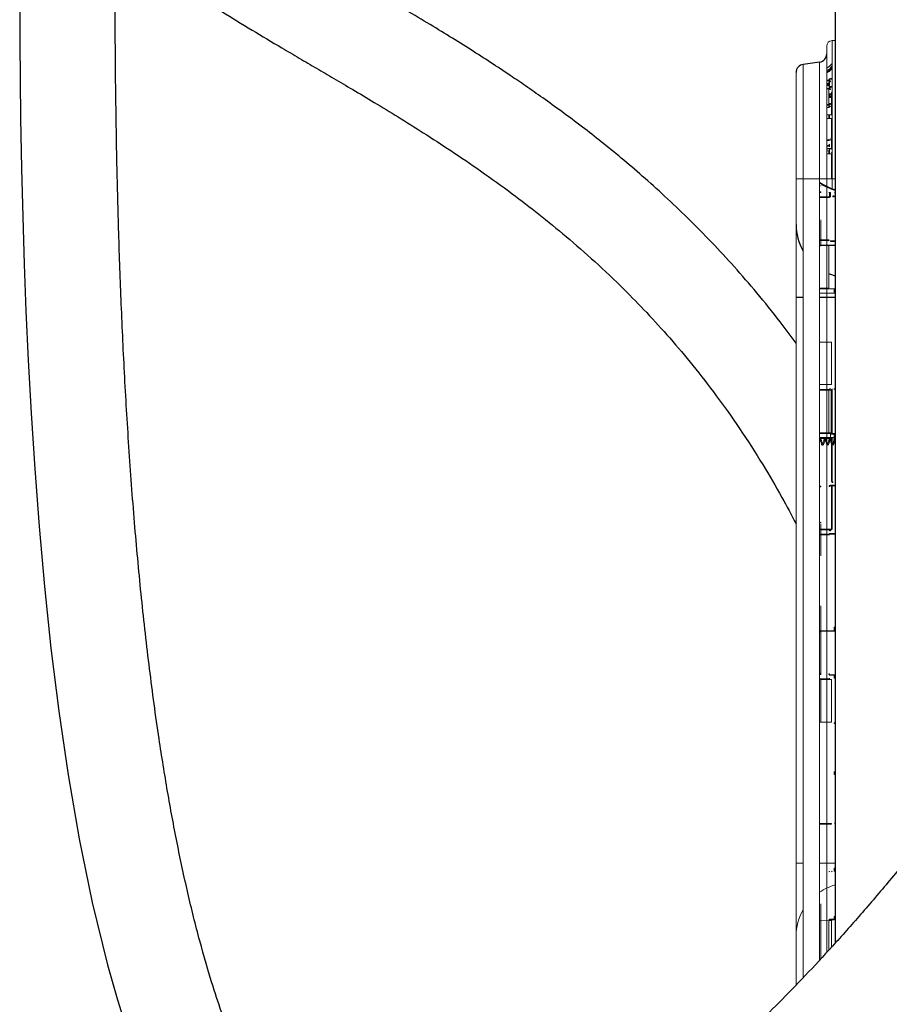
# Paper-space layout '_Front' of a CAD drawing. Header units: millimetres. Extents: x -1506 to 1507, y 5 to 2555.
# Tile 2 of 55: x -1438 to -1124, y 347 to 702. Entities that reach past the tile are written whole.
import ezdxf

# ---------------------------------------------------------------- set-up
doc = ezdxf.new("R2010")
doc.units = ezdxf.units.MM

psp = doc.layouts.new('_Front')

# ---------------------------------------------------------------- linework, layer by layer
at = {"color": 7, "linetype": 'Continuous', "lineweight": 25}
for p, q in [((-1143.07, 1512.12), (-1143.07, 368.99)), ((-1148.71, 687.2), (-1154.65, 686.36)), ((-1145.38, 680.74), (-1145.38, 680.67)), ((-1146.13, 677.68), (-1145.43, 677.69)), ((-1145.43, 674.82), (-1144.48, 674.81)), ((-1146.13, 671.74), (-1145.43, 671.73)), ((-1144.83, 638.8), (-1145.13, 638.79)), ((-1145.43, 620.88), (-1148.71, 620.85)), ((-1154.65, 602.11), (-1157.23, 602.11)), ((-1143.07, 602.11), (-1148.71, 602.11)), ((-1144.23, 568.65), (-1144.48, 568.65)), ((-1144.48, 553.25), (-1144.48, 568.65)), ((-1143.38, 551.49), (-1148.71, 551.44)), ((-1148.71, 481.54), (-1148.29, 481.54)), ((-1148.29, 466.22), (-1148.71, 466.22))]:
    psp.add_line(p, q, dxfattribs=at)
at = {"color": 144, "linetype": 'Continuous', "lineweight": 18}
for p, q in [((-1143.13, 695), (-1144.23, 694.94)), ((-1144.23, 694.94), (-1144.23, 641.44)), ((-1143.13, 368.92), (-1143.13, 695)), ((-1146.13, 365.65), (-1146.13, 692.94)), ((-1154.65, 686.36), (-1154.65, 356.5)), ((-1148.71, 362.86), (-1148.71, 687.2)), ((-1157.23, 353.84), (-1157.23, 683.39)), ((-1145.43, 680.67), (-1146.13, 680.68)), ((-1146.13, 680.43), (-1145.43, 680.42)), ((-1146.13, 679.4), (-1145.43, 679.39)), ((-1145.38, 680.74), (-1145.13, 680.74)), ((-1145.38, 680.67), (-1145.13, 680.67)), ((-1145.38, 679.84), (-1145.38, 679.77)), ((-1145.38, 679.39), (-1145.38, 679.47)), ((-1145.13, 680.67), (-1145.13, 680.74)), ((-1145.13, 680.12), (-1145.13, 679.56)), ((-1145.13, 679.53), (-1145.13, 679.45)), ((-1144.23, 681.29), (-1144.83, 681.29)), ((-1144.23, 681.04), (-1144.83, 681.04)), ((-1145.43, 678.98), (-1146.13, 678.97)), ((-1145.43, 678.73), (-1146.13, 678.72)), ((-1145.43, 677.7), (-1146.13, 677.69)), ((-1145.43, 677.69), (-1145.43, 670.73)), ((-1145.43, 675.77), (-1144.48, 675.76)), ((-1145.38, 678.73), (-1145.13, 678.73)), ((-1145.38, 678.66), (-1145.38, 678.73)), ((-1145.38, 678.66), (-1145.13, 678.66)), ((-1145.18, 677.83), (-1145.15, 677.88)), ((-1145.13, 678.73), (-1145.13, 678.66)), ((-1145.13, 678.53), (-1145.13, 678.48)), ((-1145.13, 677.52), (-1145.13, 677.54)), ((-1144.83, 678.36), (-1144.23, 678.36)), ((-1144.23, 678.11), (-1144.83, 678.11)), ((-1144.83, 677.48), (-1144.83, 677.23)), ((-1144.48, 675.76), (-1144.48, 675.95)), ((-1144.48, 675.95), (-1144.23, 675.95)), ((-1144.48, 675.76), (-1144.23, 675.76)), ((-1145.43, 675.52), (-1144.48, 675.51)), ((-1144.84, 675.51), (-1145.43, 675.19)), ((-1145.43, 675.01), (-1144.48, 675)), ((-1144.48, 674.63), (-1145.43, 674.64)), ((-1145.13, 675.52), (-1145.13, 675.07)), ((-1145.13, 674.9), (-1145.13, 674.73)), ((-1144.48, 668.16), (-1144.48, 674.33)), ((-1144.48, 672.27), (-1144.23, 672.27)), ((-1145.43, 671.81), (-1146.13, 671.82)), ((-1145.43, 671.81), (-1145.43, 671.73)), ((-1145.38, 671.87), (-1145.38, 671.81)), ((-1145.13, 671.64), (-1145.13, 671.7)), ((-1144.83, 671.16), (-1144.83, 671.24)), ((-1144.23, 671.92), (-1144.48, 671.92)), ((-1144.23, 670.01), (-1144.48, 670.01)), ((-1144.23, 669.93), (-1144.48, 669.93)), ((-1146.13, 668.18), (-1144.48, 668.16)), ((-1146.13, 666.81), (-1144.48, 666.81)), ((-1145.43, 666.91), (-1145.43, 668.21)), ((-1145.13, 668.26), (-1145.13, 666.92)), ((-1144.48, 666.81), (-1144.48, 659.62)), ((-1144.48, 659.24), (-1144.48, 655.94)), ((-1146.13, 656.77), (-1145.43, 656.77)), ((-1146.13, 655.95), (-1144.48, 655.94)), ((-1144.48, 655.79), (-1146.13, 655.81)), ((-1146.13, 655.79), (-1144.48, 655.77)), ((-1145.43, 654.04), (-1145.43, 655.15)), ((-1145.13, 655.78), (-1145.13, 655.53)), ((-1145.13, 655.26), (-1145.13, 654.06)), ((-1146.13, 654.03), (-1144.48, 654.04)), ((-1144.48, 654.04), (-1144.48, 645)), ((-1143.13, 645), (-1157.23, 645)), ((-1148.29, 640.36), (-1148.71, 640.36)), ((-1148.71, 640.11), (-1148.26, 640.11)), ((-1148.71, 638.52), (-1144.83, 638.55)), ((-1145.43, 638.29), (-1148.71, 638.27)), ((-1145.13, 638.3), (-1145.43, 638.29)), ((-1144.83, 640.08), (-1145.38, 640.08)), ((-1145.13, 639.83), (-1144.83, 639.83)), ((-1145.13, 639.83), (-1145.13, 638.79)), ((-1144.83, 638.8), (-1144.83, 639.83)), ((-1143.43, 638.81), (-1143.93, 638.81)), ((-1143.93, 638.56), (-1143.43, 638.56)), ((-1148.23, 629.69), (-1148.23, 622.94)), ((-1148.32, 622.94), (-1148.32, 629.44)), ((-1148.71, 622.95), (-1145.43, 622.92)), ((-1145.38, 622.67), (-1148.71, 622.7)), ((-1148.32, 621.1), (-1148.32, 622.69)), ((-1148.23, 622.69), (-1148.23, 621.11)), ((-1145.13, 622.91), (-1145.43, 622.92)), ((-1144.83, 622.66), (-1143.38, 622.65)), ((-1143.43, 622.4), (-1144.83, 622.41)), ((-1143.13, 622.4), (-1143.43, 622.4)), ((-1143.38, 621.15), (-1148.71, 621.1)), ((-1148.71, 620.85), (-1148.29, 620.85)), ((-1148.29, 620.85), (-1143.13, 620.9)), ((-1145.13, 620.88), (-1145.43, 620.88)), ((-1145.43, 605.51), (-1145.43, 620.88)), ((-1148.71, 605.53), (-1145.43, 605.51)), ((-1148.71, 605.28), (-1143.38, 605.24)), ((-1143.43, 604.99), (-1143.13, 604.99)), ((-1143.43, 604.99), (-1143.43, 603.98)), ((-1143.38, 603.73), (-1148.71, 603.69)), ((-1143.13, 603.98), (-1143.43, 603.98)), ((-1144.48, 586.06), (-1148.71, 586.02)), ((-1144.48, 570.67), (-1144.48, 586.06)), ((-1148.71, 570.71), (-1144.48, 570.67)), ((-1144.83, 569.14), (-1145.13, 569.14)), ((-1144.23, 569.15), (-1144.23, 553)), ((-1143.13, 569.15), (-1143.43, 569.15)), ((-1148.71, 568.86), (-1144.83, 568.89)), ((-1144.48, 568.65), (-1148.71, 568.61)), ((-1145.43, 568.64), (-1145.43, 553.26)), ((-1145.13, 568.64), (-1145.43, 568.64)), ((-1144.48, 553.25), (-1148.71, 553.29)), ((-1148.29, 553.29), (-1148.71, 553.29)), ((-1148.71, 553.04), (-1143.38, 552.99)), ((-1148.71, 551.19), (-1145.43, 551.22)), ((-1144.83, 551.48), (-1144.83, 552.76)), ((-1144.83, 552.76), (-1143.43, 552.75)), ((-1144.23, 553.25), (-1144.48, 553.25)), ((-1144.48, 535.84), (-1144.48, 551.23)), ((-1144.23, 551.23), (-1144.48, 551.23)), ((-1144.23, 552.75), (-1143.93, 552.75)), ((-1144.23, 551.23), (-1144.23, 535.84)), ((-1143.43, 552.75), (-1143.43, 551.49)), ((-1143.43, 552.75), (-1143.13, 552.74)), ((-1148.26, 534.03), (-1148.71, 534.03)), ((-1148.71, 533.78), (-1148.29, 533.78)), ((-1143.43, 534.33), (-1144.83, 534.31)), ((-1144.83, 534.06), (-1143.43, 534.08)), ((-1144.23, 535.84), (-1144.48, 535.84)), ((-1143.93, 535.59), (-1144.48, 535.59)), ((-1144.48, 518.43), (-1144.48, 534.07)), ((-1144.23, 535.34), (-1143.93, 535.34)), ((-1144.23, 534.07), (-1144.23, 518.43)), ((-1148.71, 520.78), (-1148.2, 521.05)), ((-1148.32, 520.87), (-1148.71, 520.66)), ((-1148.32, 520.35), (-1148.32, 518.46)), ((-1148.23, 518.46), (-1148.23, 520.43)), ((-1148.71, 518.46), (-1144.48, 518.43)), ((-1144.48, 518.18), (-1148.71, 518.21)), ((-1143.38, 516.66), (-1148.71, 516.62)), ((-1148.71, 516.37), (-1145.43, 516.39)), ((-1148.32, 518.21), (-1148.32, 516.62)), ((-1148.32, 516.37), (-1148.32, 508.86)), ((-1148.23, 516.62), (-1148.23, 518.21)), ((-1148.23, 509.02), (-1148.23, 516.37)), ((-1145.43, 516.39), (-1145.13, 516.4)), ((-1144.83, 517.93), (-1145.13, 517.93)), ((-1145.13, 516.89), (-1144.83, 516.9)), ((-1144.83, 516.9), (-1143.43, 516.91)), ((-1144.23, 518.43), (-1144.48, 518.43)), ((-1143.43, 516.91), (-1143.13, 516.91)), ((-1148.32, 508.86), (-1148.23, 509.02)), ((-1148.32, 490.61), (-1148.23, 490.77)), ((-1148.23, 490.77), (-1148.23, 481.79)), ((-1148.32, 481.79), (-1148.32, 490.61)), ((-1143.38, 481.83), (-1148.71, 481.79)), ((-1148.29, 481.54), (-1143.13, 481.59)), ((-1148.29, 481.54), (-1148.29, 466.22)), ((-1148.23, 481.54), (-1148.23, 479.21)), ((-1143.43, 483.09), (-1143.43, 482.08)), ((-1143.43, 483.09), (-1143.13, 483.09)), ((-1143.13, 482.08), (-1143.43, 482.08)), ((-1148.71, 465.97), (-1148.26, 465.97)), ((-1145.43, 466.19), (-1145.13, 466.19)), ((-1143.43, 465.92), (-1145.43, 465.94)), ((-1148.71, 464.37), (-1145.38, 464.4)), ((-1148.71, 464.12), (-1148.29, 464.13)), ((-1144.48, 464.16), (-1148.29, 464.13)), ((-1148.29, 464.13), (-1148.29, 448.8)), ((-1145.13, 464.16), (-1145.43, 464.15)), ((-1145.13, 465.69), (-1144.83, 465.69)), ((-1144.83, 465.69), (-1143.43, 465.67)), ((-1144.48, 448.77), (-1144.48, 464.16)), ((-1143.13, 465.67), (-1143.43, 465.67)), ((-1143.43, 464.67), (-1143.43, 465.67)), ((-1143.43, 464.67), (-1143.13, 464.67)), ((-1148.29, 448.8), (-1148.71, 448.81)), ((-1148.29, 448.8), (-1144.48, 448.77)), ((-1143.38, 448.51), (-1143.43, 448.51)), ((-1143.43, 448.26), (-1143.13, 448.26)), ((-1143.13, 430.85), (-1143.43, 430.85)), ((-1143.43, 429.84), (-1143.43, 430.85)), ((-1143.43, 429.84), (-1143.13, 429.84)), ((-1148.71, 412.13), (-1144.48, 412.17)), ((-1144.48, 411.92), (-1148.71, 411.88)), ((-1154.65, 397.89), (-1157.23, 397.89)), ((-1143.07, 397.89), (-1148.71, 397.89)), ((-1143.43, 396.02), (-1143.43, 395.01)), ((-1143.43, 396.02), (-1143.13, 396.02)), ((-1143.13, 395.01), (-1143.43, 395.01)), ((-1148.32, 383.05), (-1148.32, 377.06)), ((-1148.23, 377.06), (-1148.23, 383.11)), ((-1148.71, 377.05), (-1148.29, 377.06)), ((-1144.48, 377.09), (-1148.29, 377.06)), ((-1148.29, 377.06), (-1148.29, 363.31)), ((-1145.43, 366.4), (-1145.43, 377.08)), ((-1145.38, 377.33), (-1143.43, 377.35)), ((-1144.83, 377.59), (-1145.13, 377.58)), ((-1143.43, 377.6), (-1144.83, 377.59)), ((-1144.48, 367.42), (-1144.48, 377.09)), ((-1143.43, 378.6), (-1143.43, 377.6)), ((-1143.43, 378.6), (-1143.13, 378.6)), ((-1143.13, 377.6), (-1143.43, 377.6))]:
    psp.add_line(p, q, dxfattribs=at)
at = {"color": 7, "linetype": 'Continuous', "lineweight": 25, "flags": 128}
for points in [[(-1437.67, 723.57), (-1437.61, 694.65), (-1437.32, 666.87), (-1436.99, 648.8), (-1436.56, 631.24), (-1436.04, 614.2), (-1435.4, 597.37), (-1434.58, 579.46), (-1433.55, 560.4), (-1432.25, 540.31), (-1430.66, 519.42), (-1428.72, 497.75), (-1426.37, 475.46), (-1423.54, 452.72), (-1420.18, 429.69), (-1416.18, 406.6), (-1411.48, 383.66), (-1405.96, 361.11), (-1402.39, 348.5), (-1398.62, 336.52)], [(-1145.43, 610.86), (-1145.15, 610.74), (-1143.07, 610.01)]]:
    psp.add_lwpolyline(points, dxfattribs=at)
at = {"color": 144, "linetype": 'Continuous', "lineweight": 18, "flags": 128}
for points in [[(-1145.43, 679.09), (-1145.93, 679.1), (-1146.13, 679.1)], [(-1145.43, 677.7), (-1145.43, 677.69), (-1145.43, 677.69)], [(-1145.38, 677.84), (-1145.37, 677.73), (-1145.36, 677.71)], [(-1144.83, 677.3), (-1144.83, 677.35), (-1144.83, 677.39), (-1144.83, 677.43), (-1144.83, 677.46), (-1144.83, 677.48), (-1144.83, 677.49), (-1144.83, 677.49), (-1144.83, 677.48)], [(-1144.48, 674.82), (-1144.98, 674.82), (-1145.43, 674.83)], [(-1144.48, 674.33), (-1144.98, 674.33), (-1145.43, 674.34)], [(-1145.43, 670.73), (-1145.93, 670.73), (-1146.13, 670.73)], [(-1145.43, 657.09), (-1145.93, 657.1), (-1146.13, 657.1)], [(-1145.43, 655.15), (-1145.93, 655.15), (-1146.13, 655.14)], [(-1148.23, 642.61), (-1148.23, 642.62), (-1148.24, 642.63), (-1148.25, 642.63), (-1148.26, 642.64), (-1148.27, 642.64), (-1148.29, 642.64), (-1148.31, 642.64), (-1148.32, 642.64)], [(-1148.32, 642.56), (-1148.31, 642.56), (-1148.29, 642.56), (-1148.27, 642.56), (-1148.26, 642.57), (-1148.25, 642.57), (-1148.24, 642.58), (-1148.23, 642.58), (-1148.23, 642.59)], [(-1148.28, 642.43), (-1148.27, 642.42), (-1148.26, 642.42), (-1148.25, 642.42), (-1148.24, 642.42), (-1148.24, 642.41), (-1148.23, 642.41), (-1148.23, 642.4), (-1148.23, 642.4)], [(-1148.32, 629.44), (-1148.31, 629.45), (-1148.29, 629.46), (-1148.27, 629.49), (-1148.26, 629.52), (-1148.25, 629.55), (-1148.24, 629.6), (-1148.23, 629.64), (-1148.23, 629.69)], [(-1148.3, 630.08), (-1148.28, 630.07), (-1148.27, 630.07), (-1148.26, 630.07), (-1148.25, 630.06), (-1148.24, 630.06), (-1148.23, 630.05), (-1148.23, 630.04), (-1148.23, 630.04)], [(-1148.71, 550.3), (-1148.68, 550.41), (-1148.57, 550.75), (-1148.48, 550.96), (-1148.38, 551.08), (-1148.28, 551.06), (-1148.19, 550.92), (-1148.09, 550.66), (-1147.99, 550.33), (-1147.89, 549.96), (-1147.79, 549.59), (-1147.68, 549.25), (-1147.59, 549.04), (-1147.49, 548.92), (-1147.39, 548.94), (-1147.29, 549.08), (-1147.19, 549.34), (-1147.09, 549.67), (-1146.99, 550.04), (-1146.89, 550.41), (-1146.79, 550.75), (-1146.69, 550.96), (-1146.59, 551.08), (-1146.49, 551.06), (-1146.4, 550.92), (-1146.3, 550.66), (-1146.2, 550.33), (-1146.1, 549.96), (-1146, 549.59), (-1145.89, 549.25), (-1145.8, 549.04), (-1145.7, 548.92), (-1145.6, 548.94), (-1145.5, 549.08), (-1145.4, 549.34), (-1145.3, 549.67), (-1145.2, 550.04), (-1145.1, 550.41), (-1145, 550.75), (-1145, 550.75)], [(-1148.32, 383.05), (-1148.31, 383.05), (-1148.29, 383.05), (-1148.27, 383.06), (-1148.26, 383.07), (-1148.25, 383.08), (-1148.24, 383.09), (-1148.23, 383.1), (-1148.23, 383.11)]]:
    psp.add_lwpolyline(points, dxfattribs=at)
at = {"color": 144, "linetype": 'Continuous', "lineweight": 18}
for centre, radius, start, end in [((-1144.13, 692.94), 2, 93, 180), ((-1149.13, 690.18), 6, 300, 324.6753), ((-1138.26, 680.55), 7.16, 179.0002, 180.9998), ((-1145.43, 680.12), 0.3, 0, 89.5), ((-1133.2, 679.24), 12.23, 179.2938, 180.7062), ((-1145.43, 679.28), 0.3, 270.5, 360), ((-1144.83, 680.74), 0.55, 90.5, 180), ((-1144.84, 679.84), 0.54, 89.4816, 179.1383), ((-1145.32, 679.77), 0.305, 259.0661, 308.5681), ((-1145.32, 679.69), 0.305, 259.0661, 308.5681), ((-1144.83, 680.74), 0.3, 90.5, 180), ((-1144.84, 679.78), 0.294, 89.3615, 179.1543), ((-1152, 681.16), 7.16, 359.0002, 0.9998), ((-1156.54, 680.22), 11.71, 359.2578, 0.7422), ((-1138.26, 678.85), 7.16, 179.0002, 180.9998), ((-1145.43, 679.28), 0.55, 270.5, 275.6725), ((-1145.36, 677.13), 0.703, 75.9231, 91.2533), ((-1145.32, 677.81), 0.305, 259.0661, 308.5681), ((-1144.84, 677.85), 0.544, 210.8598, 243.4324), ((-1144.83, 678.66), 0.3, 180, 269.5), ((-1144.83, 677.78), 0.297, 180.9162, 270.1113), ((-1144.84, 677.53), 0.294, 180.8457, 270.6385), ((-1152, 678.24), 7.16, 359.0002, 0.9998), ((-1143.93, 675.95), 0.55, 123.9118, 180), ((-1151.64, 675.64), 7.16, 359.0001, 0.9999), ((-1144.9, 671.78), 0.49, 82.6669, 170.1789), ((-1161.57, 672.09), 16.74, 359.3956, 0.6044), ((-1144.48, 675.26), 0.25, 11.0941, 89.5), ((-1144.43, 675.21), 0.383, 262.5317, 300.3558), ((-1144.43, 675.01), 0.383, 262.5317, 300.3558), ((-1144.48, 674.08), 0.247, 12.3428, 90.4667), ((-1145.35, 671.59), 0.221, 12.9985, 98.4548), ((-1144.89, 670.74), 0.497, 83.5343, 170.1813), ((-1145.35, 671.05), 0.221, 261.5452, 347.0015), ((-1144.87, 671.65), 0.266, 82.3035, 170.1769), ((-1144.45, 668.1), 0.237, 24.6782, 96.7447), ((-1144.45, 666.57), 0.236, 22.6033, 96.0258), ((-1132.41, 656.93), 13.02, 179.2843, 180.7157), ((-1145.37, 657.16), 0.243, 1.6517, 91.0975), ((-1145.37, 656.53), 0.243, 1.6517, 91.0975), ((-1145.38, 657.14), 0.25, 0, 86.8747), ((-1144.43, 655.65), 0.294, 47.8669, 98.9891), ((-1144.48, 654.67), 0.254, 270.0218, 324.1694), ((-1137.35, 660.26), 20.29, 235.9225, 253.6225), ((-1147.82, 640.29), 0.478, 172.155, 202.7097), ((-1148.31, 642.47), 0.0763, 4.7545, 74.1167), ((-1138.26, 638.42), 7.16, 179.0002, 180.9998), ((-1145.38, 639.83), 0.25, 0, 89.5), ((-1145.38, 638.79), 0.25, 270.5, 360), ((-1152, 639.95), 7.16, 359.0002, 0.9998), ((-1152, 638.67), 7.16, 359.0002, 0.9998), ((-1151.1, 638.68), 7.16, 359.0002, 0.9998), ((-1150.59, 638.69), 7.16, 359.0002, 0.9998), ((-1143.38, 639.82), 0.25, 360, 89.5), ((-1143.38, 638.81), 0.25, 270.5, 360), ((-1148.29, 630.11), 0.0605, 5.2346, 67.7029), ((-1138.26, 622.79), 7.16, 179.0002, 180.9998), ((-1152, 622.54), 7.16, 359.0002, 0.9998), ((-1143.38, 622.4), 0.25, 0, 89.5), ((-1147.82, 620.92), 0.478, 157.2903, 187.845), ((-1145.38, 569.14), 0.25, 270.5, 360), ((-1152, 569.02), 7.16, 359.0002, 0.9998), ((-1144.48, 569.15), 0.25, 270.5, 0), ((-1150.59, 569.03), 7.16, 359.0002, 0.9998), ((-1143.38, 569.15), 0.25, 270.5, 0), ((-1138.26, 568.76), 7.16, 179.0002, 180.9998), ((-1151.64, 568.77), 7.16, 359.0001, 0.9999), ((-1147.82, 553.22), 0.478, 172.155, 202.7097), ((-1138.26, 551.35), 7.16, 179.0002, 180.9998), ((-1144.48, 552.75), 0.25, 0, 89.5), ((-1151.1, 552.87), 7.16, 359.0002, 0.9998), ((-1150.59, 552.87), 7.16, 359.0002, 0.9998), ((-1143.38, 552.74), 0.25, 0, 89.5), ((-1147.82, 533.85), 0.478, 157.2903, 187.845), ((-1145.38, 534.31), 0.25, 270.5, 360), ((-1152, 534.19), 7.16, 359.0002, 0.9998), ((-1151.1, 535.46), 7.16, 359.0002, 0.9998), ((-1150.59, 534.2), 7.16, 359.0002, 0.9998), ((-1143.38, 534.33), 0.25, 270.5, 360), ((-1148.32, 520.44), 0.092, 268.0672, 354.8755), ((-1138.26, 516.52), 7.16, 179.0002, 180.9998), ((-1145.38, 517.93), 0.25, 0, 89.5), ((-1145.38, 516.89), 0.25, 270.5, 0), ((-1152, 518.05), 7.16, 359.0002, 0.9998), ((-1152, 516.77), 7.16, 359.0002, 0.9998), ((-1151.64, 518.3), 7.16, 359.0001, 0.9999), ((-1143.38, 516.91), 0.25, 270.5, 360), ((-1147.82, 481.61), 0.478, 157.2903, 187.845), ((-1150.59, 481.96), 7.16, 359.0002, 0.9998), ((-1143.38, 482.08), 0.25, 270.5, 0), ((-1148.32, 479.22), 0.0856, 283.8914, 356.9307), ((-1147.82, 466.15), 0.478, 172.155, 202.7097), ((-1138.26, 466.07), 7.16, 179.0002, 180.9998), ((-1145.38, 465.69), 0.25, 0, 89.5), ((-1152, 465.81), 7.16, 359.0002, 0.9998), ((-1150.59, 465.8), 7.16, 359.0002, 0.9998), ((-1143.38, 465.67), 0.25, 0, 89.5), ((-1138.26, 464.28), 7.16, 179.0002, 180.9998), ((-1145.38, 464.65), 0.25, 270.5, 0), ((-1150.59, 448.38), 7.16, 359.0002, 0.9998), ((-1143.38, 448.26), 0.25, 0, 89.5), ((-1151.64, 412.04), 7.16, 359.0001, 0.9999), ((-1143.38, 412.43), 0.25, 270.5, 0), ((-1145.38, 394.99), 0.25, 270.5, 360), ((-1144.48, 395), 0.25, 270.5, 360), ((-1137.35, 370.53), 20.29, 106.3775, 124.0775), ((-1138.41, 371.5), 18.82, 149.6336, 179.9359), ((-1150.59, 377.47), 7.16, 359.0002, 0.9998)]:
    psp.add_arc(centre, radius, start, end, dxfattribs=at)
at = {"color": 7, "linetype": 'Continuous', "lineweight": 25}
for centre, radius, start, end in [((-1149.13, 690.17), 3, 278, 0), ((-1154.23, 683.39), 3, 98, 180), ((-1145.43, 680.12), 0.55, 84.3275, 89.5), ((-1145.32, 679.55), 0.305, 51.4319, 100.9339), ((-1145.32, 679.47), 0.305, 51.4319, 100.9339), ((-1144.83, 678.66), 0.55, 180, 269.5), ((-1145.35, 671.65), 0.221, 12.9985, 98.4548), ((-1145.38, 671.47), 0.25, 0.0147, 75.4015), ((-1137.23, 660.18), 20, 234.9617, 253.0348), ((-1138.41, 628.5), 18.82, 180.0641, 210.3664), ((-1150.59, 622.53), 7.16, 359.0002, 0.9998), ((-1151.64, 553.13), 7.16, 359.0001, 0.9999), ((-1144.48, 535.34), 0.25, 0, 89.5), ((-1150.59, 516.79), 7.16, 359.0002, 0.9998), ((-1145.38, 377.58), 0.25, 270.5, 360), ((-1152, 377.46), 7.16, 359.0002, 0.9998)]:
    psp.add_arc(centre, radius, start, end, dxfattribs=at)
for points, knots in [([(-967.25, 706.97), (-967.28, 705.1), (-967.32, 701.57), (-967.67, 696.3), (-968.13, 691.53), (-968.65, 687.3), (-969.17, 683.68), (-969.64, 680.74), (-970.05, 678.4), (-970.41, 676.4), (-970.8, 674.41), (-971.23, 672.22), (-971.9, 669.04), (-972.89, 664.64), (-974.32, 658.84), (-976.08, 652.25), (-978.23, 644.86), (-980.82, 636.63), (-984.05, 627.12), (-987.94, 616.47), (-992.43, 605.07), (-997.18, 593.75), (-1002.05, 582.77), (-1007, 572.15), (-1012.85, 560.12), (-1019.58, 546.96), (-1027.12, 532.94), (-1034.02, 520.66), (-1040.21, 510.03), (-1045.64, 500.97), (-1050.73, 492.68), (-1055.63, 484.88), (-1062.03, 474.91), (-1070.04, 462.8), (-1077.36, 452.17), (-1082.24, 445.24), (-1084.65, 441.85), (-1086.94, 438.68), (-1088.97, 435.87), (-1090.64, 433.59), (-1091.94, 431.82), (-1093.03, 430.34), (-1094.38, 428.52), (-1096.39, 425.83), (-1099.28, 421.99), (-1102.99, 417.13), (-1107.54, 411.26), (-1114.39, 402.58), (-1123.23, 391.75), (-1133.71, 379.44), (-1143.88, 367.99), (-1153.73, 357.38), (-1163.2, 347.61), (-1172.23, 338.71), (-1179.33, 332.02), (-1184.55, 327.26), (-1188.01, 324.16), (-1191.33, 321.26), (-1194.29, 318.71), (-1196.54, 316.81), (-1198.08, 315.53), (-1199.3, 314.52), (-1200.77, 313.31), (-1202.75, 311.7), (-1205.27, 309.69), (-1208.76, 306.95), (-1213.31, 303.48), (-1218.75, 299.5), (-1224.35, 295.61), (-1229.73, 292.04), (-1234.84, 288.84), (-1239.68, 285.98), (-1244.23, 283.43), (-1249.17, 280.83), (-1254.36, 278.31), (-1259.66, 275.98), (-1263.64, 274.41), (-1266.45, 273.38), (-1268.3, 272.74), (-1270.31, 272.08), (-1272.87, 271.3), (-1276.38, 270.33), (-1281.44, 269.17), (-1287.37, 268.22), (-1293.5, 267.82), (-1298.66, 267.94), (-1302.72, 268.38), (-1305.86, 268.96), (-1308.24, 269.53), (-1310.22, 270.11), (-1312.12, 270.75), (-1314.32, 271.6), (-1317.11, 272.87), (-1320.33, 274.65), (-1323.65, 276.85), (-1326.68, 279.2), (-1329.37, 281.56), (-1331.66, 283.78), (-1333.5, 285.71), (-1334.9, 287.27), (-1336.07, 288.63), (-1337.22, 290.02), (-1338.39, 291.48), (-1340.32, 294.01), (-1343.02, 297.83), (-1346.45, 303.23), (-1349.98, 309.41), (-1353.57, 316.42), (-1357.2, 324.32), (-1360.83, 333.14), (-1364.43, 342.89), (-1368.5, 355.18), (-1372.78, 370.01), (-1377.08, 387.33), (-1380.92, 405.33), (-1384.35, 423.86), (-1387.7, 444.8), (-1390.86, 468.07), (-1393.73, 493.57), (-1396.16, 519.73), (-1398.16, 546.35), (-1399.78, 573.23), (-1401.01, 599.57), (-1401.92, 625.2), (-1402.62, 652.7), (-1403.09, 682.73), (-1403.25, 715.99), (-1403.08, 750.49), (-1402.6, 786.21), (-1401.79, 823.11), (-1400.66, 861.17), (-1399.25, 899.66), (-1397.56, 938.52), (-1395.63, 977.67), (-1393.44, 1017.71), (-1390.98, 1058.58), (-1388.27, 1100.25), (-1385.14, 1145.24), (-1381.55, 1193.56), (-1377.47, 1245.22), (-1373.1, 1297.61), (-1368.44, 1350.96), (-1363.5, 1405.15), (-1358.29, 1460.26), (-1352.84, 1516.09), (-1347.16, 1572.75), (-1341.25, 1630.14), (-1335.17, 1687.98), (-1329.5, 1741.01), (-1324.32, 1789), (-1319.66, 1831.77), (-1315.03, 1874.13), (-1310.45, 1915.91), (-1305.97, 1956.92), (-1302.08, 1992.77), (-1298.77, 2023.5), (-1296.03, 2049.24), (-1293.4, 2074.31), (-1290.89, 2098.63), (-1288.52, 2122.12), (-1286.31, 2144.71), (-1284.41, 2164.92), (-1282.8, 2182.81), (-1281.45, 2198.5), (-1280.25, 2213.43), (-1279.18, 2227.57), (-1278.3, 2240.24), (-1277.58, 2251.53), (-1276.98, 2261.59), (-1276.52, 2270.26), (-1276.16, 2277.63), (-1275.88, 2283.87), (-1275.66, 2289.67), (-1275.49, 2294.99), (-1275.38, 2299.8), (-1275.31, 2304.09), (-1275.3, 2307.75), (-1275.31, 2310.07), (-1275.34, 2311.03), (-1275.35, 2311.14)], [0, 0, 0, 0, 0.002986, 0.005645, 0.007983, 0.009999, 0.011693, 0.013062, 0.014054, 0.014865, 0.015744, 0.0167, 0.017732, 0.0199, 0.022354, 0.025101, 0.028151, 0.031515, 0.035206, 0.039743, 0.044418, 0.048978, 0.053412, 0.057709, 0.061861, 0.068064, 0.073845, 0.079175, 0.083357, 0.087179, 0.090631, 0.093909, 0.097161, 0.103467, 0.10965, 0.111174, 0.11269, 0.114166, 0.115432, 0.116461, 0.117254, 0.117814, 0.118469, 0.11973, 0.121477, 0.123707, 0.126418, 0.129602, 0.135819, 0.14175, 0.147387, 0.152727, 0.157767, 0.162491, 0.166858, 0.168665, 0.170404, 0.172078, 0.173617, 0.174808, 0.175395, 0.175884, 0.176587, 0.177552, 0.178773, 0.180243, 0.182588, 0.185291, 0.187925, 0.190396, 0.192711, 0.194874, 0.196892, 0.19877, 0.201362, 0.203637, 0.205568, 0.206411, 0.207178, 0.207889, 0.208917, 0.210385, 0.212253, 0.215186, 0.217683, 0.219798, 0.22158, 0.222786, 0.223806, 0.22465, 0.225367, 0.226299, 0.227524, 0.229063, 0.23074, 0.232255, 0.233592, 0.234935, 0.235961, 0.23667, 0.237329, 0.238011, 0.238718, 0.23945, 0.241602, 0.243971, 0.246605, 0.249503, 0.252684, 0.25617, 0.25998, 0.264066, 0.270324, 0.276816, 0.283501, 0.290342, 0.297301, 0.306536, 0.31584, 0.325145, 0.335043, 0.344799, 0.354348, 0.363633, 0.372608, 0.384171, 0.39619, 0.408657, 0.421564, 0.434903, 0.448661, 0.462826, 0.476651, 0.490816, 0.505307, 0.520107, 0.535197, 0.55056, 0.568985, 0.58772, 0.606726, 0.625959, 0.64577, 0.665719, 0.685976, 0.706593, 0.727488, 0.748568, 0.769727, 0.785418, 0.801037, 0.816527, 0.83183, 0.846881, 0.861615, 0.871325, 0.880838, 0.890131, 0.899183, 0.907971, 0.916473, 0.924669, 0.930956, 0.937027, 0.942874, 0.948506, 0.953961, 0.958467, 0.962976, 0.96752, 0.970981, 0.974516, 0.978158, 0.981945, 0.985921, 0.990133, 0.994624, 0.999378, 1, 1, 1, 1]), ([(-1157.23, 585.63), (-1159.14, 588.23), (-1163.68, 594.42), (-1171.17, 603.64), (-1179.39, 613.17), (-1187.73, 622.18), (-1196.12, 630.68), (-1204.52, 638.67), (-1212.56, 645.89), (-1220.2, 652.41), (-1227.44, 658.3), (-1234.6, 663.89), (-1241.64, 669.16), (-1248.49, 674.1), (-1254.71, 678.44), (-1260.99, 682.7), (-1267.56, 687.04), (-1274.82, 691.71), (-1282.45, 696.48), (-1290.61, 701.47), (-1299.26, 706.64), (-1308.31, 711.98), (-1316.89, 717), (-1324.83, 721.66), (-1332.06, 725.96), (-1339.23, 730.28), (-1345.09, 733.92), (-1349.42, 736.67), (-1352.56, 738.72), (-1355.26, 740.52), (-1357.62, 742.12), (-1359.92, 743.71), (-1362.81, 745.74), (-1366.36, 748.33), (-1370.38, 751.4), (-1374.29, 754.56), (-1377.92, 757.69), (-1381.27, 760.77), (-1384.66, 764.12), (-1387.96, 767.68), (-1390.97, 771.3), (-1393.48, 774.65), (-1395.64, 777.85), (-1397.44, 780.84), (-1398.96, 783.67), (-1400.27, 786.4), (-1401.45, 789.13), (-1402.11, 790.99), (-1402.42, 791.87)], [0, 0, 0, 0, 0.0259997, 0.0619698, 0.0958487, 0.1277639, 0.161312, 0.1926653, 0.2219376, 0.2492274, 0.274619, 0.2981848, 0.3237002, 0.3468562, 0.3677299, 0.3863884, 0.4098519, 0.4332928, 0.4585689, 0.4856055, 0.5143236, 0.5446407, 0.5762759, 0.6011904, 0.6265513, 0.6523409, 0.6784491, 0.6911062, 0.7024842, 0.7126041, 0.7214772, 0.7299149, 0.740417, 0.7569399, 0.7748163, 0.7935249, 0.8113636, 0.8282317, 0.8457945, 0.8678626, 0.888056, 0.9060275, 0.9236609, 0.9411692, 0.9554077, 0.970235, 0.9858242, 1, 1, 1, 1]), ([(-1403.11, 734.03), (-1401.12, 732.23), (-1396.63, 728.16), (-1390.35, 723.19), (-1384.84, 719.09), (-1381.09, 716.4), (-1377.81, 714.13), (-1374.81, 712.09), (-1371.77, 710.07), (-1368.44, 707.91), (-1362.33, 704), (-1353.94, 698.84), (-1344.52, 693.23), (-1336.71, 688.63), (-1330.45, 684.96), (-1324.03, 681.19), (-1317.1, 677.1), (-1309.35, 672.47), (-1300.83, 667.29), (-1291.58, 661.5), (-1281.64, 655.04), (-1270.89, 647.73), (-1260.29, 640.09), (-1249.96, 632.18), (-1240.01, 624.05), (-1229.7, 615.01), (-1220.01, 605.82), (-1210.99, 596.59), (-1202.66, 587.43), (-1194.26, 577.45), (-1185.81, 566.54), (-1177.37, 554.63), (-1169.49, 542.35), (-1162.71, 530.86), (-1158.9, 523.61), (-1157.23, 520.41)], [0, 0, 0, 0, 0.029049, 0.065501, 0.083891, 0.100113, 0.112755, 0.124279, 0.13694, 0.150741, 0.165644, 0.20669, 0.246293, 0.269212, 0.291656, 0.313787, 0.338098, 0.365495, 0.396042, 0.428208, 0.463395, 0.501706, 0.543276, 0.578342, 0.615644, 0.655324, 0.697558, 0.731394, 0.766954, 0.804385, 0.843866, 0.885601, 0.929832, 0.969119, 1, 1, 1, 1]), ([(-1145.15, 677.88), (-1145.16, 677.87), (-1145.17, 677.83), (-1145.23, 677.76), (-1145.32, 677.71), (-1145.39, 677.7), (-1145.43, 677.7)], [0, 0, 0, 0, 0.093202, 0.428449, 0.716247, 1, 1, 1, 1]), ([(-1145.43, 671.73), (-1145.41, 671.73), (-1145.36, 671.73), (-1145.28, 671.71), (-1145.22, 671.68), (-1145.2, 671.66), (-1145.2, 671.66)], [0, 0, 0, 0, 0.15923, 0.555843, 0.948135, 1, 1, 1, 1])]:
    psp.add_open_spline(points, degree=3, knots=knots, dxfattribs=at)
at = {"color": 144, "linetype": 'Continuous', "lineweight": 18}
for points, knots in [([(-1144.23, 685.83), (-1144.4, 685.56), (-1144.85, 684.8), (-1145.63, 684.35), (-1146.13, 684.06)], [0, 0, 0, 0, 0.3596536, 1, 1, 1, 1]), ([(-1146.13, 683.56), (-1145.63, 683.85), (-1144.85, 684.31), (-1144.4, 685.06), (-1144.23, 685.33)], [0, 0, 0, 0, 0.640346, 1, 1, 1, 1]), ([(-1144.23, 684.97), (-1144.35, 684.79), (-1144.79, 684.08), (-1145.56, 683.65), (-1146.13, 683.32)], [0, 0, 0, 0, 0.247329, 1, 1, 1, 1]), ([(-1145.38, 680.67), (-1145.37, 680.64), (-1145.37, 680.58), (-1145.34, 680.5), (-1145.29, 680.42), (-1145.21, 680.35), (-1145.17, 680.28), (-1145.16, 680.25)], [0, 0, 0, 0, 0.165093, 0.338926, 0.554074, 0.814925, 1, 1, 1, 1]), ([(-1145.38, 679.77), (-1145.37, 679.74), (-1145.37, 679.68), (-1145.34, 679.61), (-1145.29, 679.56), (-1145.23, 679.51), (-1145.21, 679.49)], [0, 0, 0, 0, 0.203813, 0.418392, 0.683997, 1, 1, 1, 1]), ([(-1145.38, 678.73), (-1145.37, 678.79), (-1145.36, 678.84), (-1145.33, 678.93), (-1145.3, 678.96), (-1145.23, 679.03), (-1145.19, 679.07), (-1145.14, 679.17), (-1145.13, 679.22), (-1145.13, 679.28)], [0, 0, 0, 0, 0.25, 0.25, 0.5, 0.5, 0.75, 0.75, 1, 1, 1, 1]), ([(-1145.17, 679.42), (-1145.16, 679.41), (-1145.14, 679.39), (-1145.13, 679.34), (-1145.13, 679.31), (-1145.13, 679.3), (-1145.13, 679.3)], [0, 0, 0, 0, 0.297029, 0.655, 0.974596, 1, 1, 1, 1]), ([(-1145.13, 680.28), (-1145.13, 680.3), (-1145.13, 680.36), (-1145.13, 680.5), (-1145.13, 680.61), (-1145.13, 680.67)], [0, 0, 0, 0, 0.234933, 0.617357, 1, 1, 1, 1]), ([(-1145.13, 679.3), (-1145.13, 679.3), (-1145.13, 679.3), (-1145.13, 679.3), (-1145.13, 679.31), (-1145.13, 679.34), (-1145.13, 679.39), (-1145.13, 679.42)], [0, 0, 0, 0, 0.009891, 0.063475, 0.317669, 0.617525, 1, 1, 1, 1]), ([(-1145.13, 678.73), (-1145.13, 678.86), (-1145.13, 678.99), (-1145.13, 679.14), (-1145.13, 679.18), (-1145.13, 679.24), (-1145.13, 679.26), (-1145.13, 679.28)], [0, 0, 0, 0, 0.5, 0.5, 0.75, 0.75, 1, 1, 1, 1]), ([(-1145.43, 677.69), (-1145.35, 677.69), (-1145.27, 677.72), (-1145.16, 677.83), (-1145.13, 677.9), (-1145.13, 677.98)], [0, 0, 0, 0, 0.5, 0.5, 1, 1, 1, 1]), ([(-1145.38, 677.51), (-1145.37, 677.54), (-1145.37, 677.59), (-1145.34, 677.67), (-1145.3, 677.7), (-1145.27, 677.73), (-1145.26, 677.74)], [0, 0, 0, 0, 0.254651, 0.522885, 0.855342, 1, 1, 1, 1]), ([(-1145.15, 677.88), (-1145.15, 677.89), (-1145.14, 677.9), (-1145.13, 677.93), (-1145.13, 677.96), (-1145.13, 677.98), (-1145.13, 677.98)], [0, 0, 0, 0, 0.051275, 0.534272, 0.965514, 1, 1, 1, 1]), ([(-1145.13, 677.57), (-1145.13, 677.7), (-1145.13, 677.81), (-1145.13, 677.92), (-1145.13, 677.94), (-1145.13, 677.97), (-1145.13, 677.98), (-1145.13, 677.98)], [0, 0, 0, 0, 0.5, 0.5, 0.75, 0.75, 1, 1, 1, 1]), ([(-1144.23, 675.27), (-1144.25, 675.26), (-1144.32, 675.22), (-1144.4, 675.11), (-1144.47, 674.96), (-1144.48, 674.87), (-1144.48, 674.83)], [0, 0, 0, 0, 0.096381, 0.439708, 0.783077, 1, 1, 1, 1]), ([(-1144.48, 675), (-1144.48, 674.94), (-1144.48, 674.89), (-1144.48, 674.82), (-1144.48, 674.81), (-1144.48, 674.82)], [0, 0, 0, 0, 0.5, 0.5, 1, 1, 1, 1]), ([(-1144.48, 674.33), (-1144.48, 674.35), (-1144.48, 674.39), (-1144.48, 674.5), (-1144.48, 674.57), (-1144.48, 674.63)], [0, 0, 0, 0, 0.5, 0.5, 1, 1, 1, 1]), ([(-1145.38, 671.81), (-1145.37, 671.79), (-1145.37, 671.75), (-1145.35, 671.73), (-1145.33, 671.72), (-1145.32, 671.72)], [0, 0, 0, 0, 0.374746, 0.769287, 1, 1, 1, 1]), ([(-1145.13, 671.51), (-1145.13, 671.52), (-1145.13, 671.54), (-1145.13, 671.6), (-1145.13, 671.64)], [0, 0, 0, 0, 0.325252, 1, 1, 1, 1]), ([(-1145.13, 671), (-1145.13, 671.01), (-1145.13, 671.02), (-1145.09, 671.07), (-1145.02, 671.12), (-1144.93, 671.15), (-1144.87, 671.15), (-1144.83, 671.16)], [0, 0, 0, 0, 0.240352, 0.454965, 0.634853, 0.824573, 1, 1, 1, 1]), ([(-1144.48, 668.33), (-1144.48, 668.36), (-1144.47, 668.44), (-1144.4, 668.55), (-1144.32, 668.63), (-1144.25, 668.66), (-1144.23, 668.66)], [0, 0, 0, 0, 0.219109, 0.565939, 0.912726, 1, 1, 1, 1]), ([(-1144.23, 659.66), (-1144.4, 659.57), (-1144.85, 659.32), (-1145.63, 659.17), (-1146.13, 659.08)], [0, 0, 0, 0, 0.359654, 1, 1, 1, 1]), ([(-1146.13, 658.74), (-1145.55, 658.84), (-1144.79, 658.98), (-1144.35, 659.22), (-1144.23, 659.28)], [0, 0, 0, 0, 0.750106, 1, 1, 1, 1]), ([(-1145.38, 657.4), (-1145.37, 657.39), (-1145.36, 657.39), (-1145.33, 657.41), (-1145.3, 657.44), (-1145.23, 657.46), (-1145.19, 657.47), (-1145.14, 657.47), (-1145.13, 657.46), (-1145.13, 657.46)], [0, 0, 0, 0, 0.25, 0.25, 0.5, 0.5, 0.75, 0.75, 1, 1, 1, 1]), ([(-1145.38, 656.77), (-1145.37, 656.79), (-1145.36, 656.82), (-1145.33, 656.91), (-1145.3, 656.95), (-1145.23, 657.02), (-1145.19, 657.06), (-1145.14, 657.12), (-1145.13, 657.15), (-1145.13, 657.18)], [0, 0, 0, 0, 0.25, 0.25, 0.5, 0.5, 0.75, 0.75, 1, 1, 1, 1]), ([(-1145.31, 655.8), (-1145.31, 655.78), (-1145.28, 655.74), (-1145.2, 655.67), (-1145.15, 655.61), (-1145.13, 655.57), (-1145.13, 655.55), (-1145.13, 655.54), (-1145.13, 655.54)], [0, 0, 0, 0, 0.124973, 0.448721, 0.747983, 0.876316, 0.990893, 1, 1, 1, 1]), ([(-1145.13, 657.46), (-1145.13, 657.46), (-1145.13, 657.45), (-1145.13, 657.41), (-1145.13, 657.34), (-1145.13, 657.26), (-1145.13, 657.23), (-1145.13, 657.23)], [0, 0, 0, 0, 0.01337, 0.0858, 0.429396, 0.834713, 1, 1, 1, 1]), ([(-1145.13, 657.14), (-1145.13, 657.14), (-1145.13, 657.14), (-1145.13, 657.16), (-1145.13, 657.18)], [0, 0, 0, 0, 0.368841, 1, 1, 1, 1]), ([(-1145.13, 656.53), (-1145.13, 656.56), (-1145.13, 656.6), (-1145.13, 656.74), (-1145.13, 656.89), (-1145.13, 657.01), (-1145.13, 657.07), (-1145.13, 657.08)], [0, 0, 0, 0, 0.245163, 0.490185, 0.739532, 0.933525, 1, 1, 1, 1]), ([(-1145.13, 655.58), (-1145.13, 655.58), (-1145.13, 655.59), (-1145.13, 655.55), (-1145.13, 655.48), (-1145.13, 655.38), (-1145.13, 655.31), (-1145.13, 655.27), (-1145.13, 655.26), (-1145.13, 655.26)], [0, 0, 0, 0, 0.004304, 0.277237, 0.554989, 0.771081, 0.954476, 0.992872, 1, 1, 1, 1]), ([(-1144.48, 655.79), (-1144.48, 655.78), (-1144.48, 655.78), (-1144.48, 655.78), (-1144.48, 655.78)], [0, 0, 0, 0, 0.563912, 1, 1, 1, 1]), ([(-1144.48, 654.42), (-1144.48, 654.43), (-1144.47, 654.46), (-1144.4, 654.51), (-1144.32, 654.55), (-1144.25, 654.56), (-1144.23, 654.57)], [0, 0, 0, 0, 0.219109, 0.565939, 0.912726, 1, 1, 1, 1]), ([(-1148.32, 642.64), (-1148.32, 642.63), (-1148.31, 642.6), (-1148.3, 642.57), (-1148.29, 642.56)], [0, 0, 0, 0, 0.509402, 1, 1, 1, 1]), ([(-1148.28, 642.43), (-1148.29, 642.45), (-1148.29, 642.47), (-1148.3, 642.49), (-1148.31, 642.51), (-1148.32, 642.53), (-1148.32, 642.56)], [0, 0, 0, 0, 0.000063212, 0.000063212, 0.000063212, 0.0001400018, 0.0001400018, 0.0001400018, 0.0001400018]), ([(-1145.38, 638.54), (-1145.37, 638.54), (-1145.36, 638.52), (-1145.33, 638.47), (-1145.3, 638.43), (-1145.23, 638.38), (-1145.19, 638.36), (-1145.14, 638.33), (-1145.13, 638.31), (-1145.13, 638.3)], [0, 0, 0, 0, 0.25, 0.25, 0.5, 0.5, 0.75, 0.75, 1, 1, 1, 1]), ([(-1148.27, 630.17), (-1148.26, 630.15), (-1148.25, 630.13), (-1148.23, 630.11), (-1148.23, 630.1)], [0, 0, 0, 0, 0.609842, 1, 1, 1, 1]), ([(-1148.23, 630.12), (-1148.23, 630.11), (-1148.23, 630.1), (-1148.22, 630.09), (-1148.22, 630.09), (-1148.21, 630.08), (-1148.21, 630.08), (-1148.2, 630.08), (-1148.2, 630.07), (-1148.2, 630.07), (-1148.2, 630.07), (-1148.2, 630.07), (-1148.2, 630.07)], [0, 0, 0, 0, 0.0000551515, 0.0000551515, 0.0000551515, 0.0001133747, 0.0001133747, 0.0001133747, 0.000132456, 0.000132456, 0.000132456, 0.000135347, 0.000135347, 0.000135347, 0.000135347]), ([(-1148.23, 622.69), (-1148.23, 622.69), (-1148.22, 622.66), (-1148.21, 622.64), (-1148.2, 622.62), (-1148.2, 622.62), (-1148.2, 622.62)], [0, 0, 0, 0, 0.2676333, 0.8020973, 0.9742551, 1, 1, 1, 1]), ([(-1148.2, 622.62), (-1148.2, 622.62), (-1148.2, 622.62), (-1148.21, 622.63), (-1148.22, 622.65), (-1148.23, 622.66)], [0, 0, 0, 0, 0.054336, 0.417768, 1, 1, 1, 1]), ([(-1145.38, 622.67), (-1145.37, 622.67), (-1145.36, 622.69), (-1145.33, 622.75), (-1145.3, 622.78), (-1145.23, 622.83), (-1145.19, 622.85), (-1145.14, 622.89), (-1145.13, 622.9), (-1145.13, 622.91)], [0, 0, 0, 0, 0.25, 0.25, 0.5, 0.5, 0.75, 0.75, 1, 1, 1, 1]), ([(-1143.38, 621.15), (-1143.3, 621.15), (-1143.24, 621.11), (-1143.15, 621.02), (-1143.13, 620.96), (-1143.13, 620.9)], [0, 0, 0, 0, 0.5, 0.5, 1, 1, 1, 1]), ([(-1145.38, 568.89), (-1145.37, 568.89), (-1145.36, 568.87), (-1145.33, 568.81), (-1145.3, 568.77), (-1145.23, 568.72), (-1145.19, 568.7), (-1145.14, 568.67), (-1145.13, 568.66), (-1145.13, 568.64)], [0, 0, 0, 0, 0.25, 0.25, 0.5, 0.5, 0.75, 0.75, 1, 1, 1, 1]), ([(-1143.38, 568.9), (-1143.3, 568.91), (-1143.24, 568.87), (-1143.15, 568.77), (-1143.13, 568.72), (-1143.13, 568.66)], [0, 0, 0, 0, 0.5, 0.5, 1, 1, 1, 1]), ([(-1148.67, 551.15), (-1148.67, 551.15), (-1148.63, 551.18), (-1148.54, 551.03), (-1148.42, 550.71), (-1148.3, 550.24), (-1148.17, 549.73), (-1148.05, 549.26), (-1147.93, 548.95), (-1147.84, 548.81), (-1147.79, 548.85), (-1147.78, 548.86)], [0, 0, 0, 0, 0.008085, 0.145143, 0.282849, 0.419549, 0.556419, 0.694195, 0.831018, 0.96775, 1, 1, 1, 1]), ([(-1148.33, 551.08), (-1148.39, 551.1), (-1148.5, 551.12), (-1148.62, 551.15), (-1148.67, 551.16)], [0, 0, 0, 0, 0.499999, 1, 1, 1, 1]), ([(-1147.78, 548.84), (-1147.72, 548.85), (-1147.6, 548.88), (-1147.49, 548.91), (-1147.43, 548.92)], [0, 0, 0, 0, 0.500001, 1, 1, 1, 1]), ([(-1147.61, 549.09), (-1147.59, 549.13), (-1147.53, 549.25), (-1147.44, 549.63), (-1147.31, 550.13), (-1147.19, 550.62), (-1147.07, 550.99), (-1146.94, 551.18), (-1146.82, 551.15), (-1146.7, 550.92), (-1146.58, 550.51), (-1146.45, 550.01), (-1146.33, 549.51), (-1146.21, 549.1), (-1146.08, 548.85), (-1145.96, 548.82), (-1145.84, 549), (-1145.71, 549.36), (-1145.59, 549.84), (-1145.47, 550.35), (-1145.34, 550.8), (-1145.22, 551.1), (-1145.1, 551.2), (-1144.98, 551.07), (-1144.85, 550.76), (-1144.73, 550.29), (-1144.61, 549.8), (-1144.52, 549.44), (-1144.48, 549.32), (-1144.48, 549.32)], [0, 0, 0, 0, 0.016765, 0.055876, 0.095258, 0.134533, 0.173633, 0.212944, 0.252295, 0.291399, 0.33064, 0.370047, 0.409169, 0.448354, 0.487788, 0.526942, 0.566085, 0.605513, 0.644715, 0.683829, 0.723222, 0.762484, 0.801585, 0.840911, 0.880247, 0.919349, 0.958602, 0.998002, 1, 1, 1, 1]), ([(-1146.54, 551.08), (-1146.6, 551.1), (-1146.71, 551.12), (-1146.83, 551.15), (-1146.88, 551.16)], [0, 0, 0, 0, 0.499999, 1, 1, 1, 1]), ([(-1145.99, 548.84), (-1145.93, 548.85), (-1145.81, 548.88), (-1145.7, 548.91), (-1145.64, 548.92)], [0, 0, 0, 0, 0.500001, 1, 1, 1, 1]), ([(-1144.75, 551.08), (-1144.8, 551.1), (-1144.92, 551.12), (-1145.03, 551.15), (-1145.09, 551.16)], [0, 0, 0, 0, 0.499999, 1, 1, 1, 1]), ([(-1145, 550.75), (-1144.98, 550.79), (-1144.96, 550.85), (-1144.94, 550.89), (-1144.93, 550.91)], [0, 0, 0, 0, 0.518317, 1, 1, 1, 1]), ([(-1144.75, 551.08), (-1144.74, 551.07), (-1144.71, 551.07), (-1144.64, 550.99), (-1144.56, 550.83), (-1144.51, 550.66), (-1144.48, 550.58), (-1144.48, 550.57)], [0, 0, 0, 0, 0.1539054, 0.3515075, 0.7390993, 0.9580205, 1, 1, 1, 1]), ([(-1144.23, 549.68), (-1144.22, 549.65), (-1144.21, 549.62), (-1144.19, 549.53), (-1144.15, 549.4), (-1144.12, 549.3), (-1144.1, 549.25)], [0, 0, 0, 0, 0.150629, 0.194555, 0.575591, 1, 1, 1, 1]), ([(-1144.2, 548.84), (-1144.14, 548.85), (-1144.02, 548.88), (-1143.91, 548.9), (-1143.85, 548.92)], [0, 0, 0, 0, 0.500001, 1, 1, 1, 1]), ([(-1144.1, 549.25), (-1144.09, 549.22), (-1144.07, 549.18), (-1144.04, 549.11), (-1144, 549.03), (-1143.96, 548.97), (-1143.91, 548.92), (-1143.85, 548.91), (-1143.79, 548.95), (-1143.72, 549.06), (-1143.66, 549.2), (-1143.6, 549.37), (-1143.54, 549.57), (-1143.47, 549.8), (-1143.41, 550.06), (-1143.35, 550.29), (-1143.29, 550.49), (-1143.24, 550.64), (-1143.22, 550.72), (-1143.2, 550.75)], [0, 0, 0, 0, 0.0277689, 0.0611168, 0.1000009, 0.1604374, 0.199895, 0.2747144, 0.3495833, 0.4245106, 0.4994857, 0.5526956, 0.6246056, 0.6988983, 0.7715296, 0.848707, 0.8981621, 0.9643042, 1, 1, 1, 1]), ([(-1144.01, 549.13), (-1144, 549.14), (-1143.96, 549.24), (-1143.87, 549.58), (-1143.75, 550.07), (-1143.62, 550.56), (-1143.5, 550.95), (-1143.38, 551.17), (-1143.25, 551.16), (-1143.15, 551), (-1143.09, 550.79), (-1143.07, 550.72)], [0, 0, 0, 0, 0.018863, 0.148582, 0.279238, 0.409098, 0.538715, 0.66927, 0.799323, 0.928887, 1, 1, 1, 1]), ([(-1143.07, 551.11), (-1143.09, 551.11), (-1143.17, 551.13), (-1143.24, 551.15), (-1143.3, 551.16)], [0, 0, 0, 0, 0.2673311, 1, 1, 1, 1]), ([(-1145.38, 534.06), (-1145.37, 534.06), (-1145.36, 534.04), (-1145.33, 533.98), (-1145.3, 533.95), (-1145.23, 533.89), (-1145.19, 533.87), (-1145.14, 533.84), (-1145.13, 533.83), (-1145.13, 533.81)], [0, 0, 0, 0, 0.25, 0.25, 0.5, 0.5, 0.75, 0.75, 1, 1, 1, 1]), ([(-1145.13, 534.31), (-1145.13, 534.31), (-1145.13, 534.25), (-1145.13, 534.11), (-1145.13, 534.06), (-1145.13, 533.94), (-1145.13, 533.88), (-1145.13, 533.81)], [0, 0, 0, 0, 0.5, 0.5, 0.75, 0.75, 1, 1, 1, 1]), ([(-1143.38, 534.08), (-1143.3, 534.08), (-1143.24, 534.04), (-1143.15, 533.95), (-1143.13, 533.89), (-1143.13, 533.83)], [0, 0, 0, 0, 0.5, 0.5, 1, 1, 1, 1]), ([(-1145.38, 516.64), (-1145.37, 516.64), (-1145.36, 516.63), (-1145.33, 516.57), (-1145.3, 516.53), (-1145.23, 516.48), (-1145.19, 516.46), (-1145.14, 516.43), (-1145.13, 516.41), (-1145.13, 516.4)], [0, 0, 0, 0, 0.25, 0.25, 0.5, 0.5, 0.75, 0.75, 1, 1, 1, 1]), ([(-1143.38, 481.83), (-1143.3, 481.83), (-1143.24, 481.8), (-1143.15, 481.7), (-1143.13, 481.65), (-1143.13, 481.59)], [0, 0, 0, 0, 0.5, 0.5, 1, 1, 1, 1]), ([(-1145.38, 465.94), (-1145.37, 465.94), (-1145.36, 465.96), (-1145.33, 466.02), (-1145.3, 466.05), (-1145.23, 466.11), (-1145.19, 466.13), (-1145.14, 466.16), (-1145.13, 466.17), (-1145.13, 466.19)], [0, 0, 0, 0, 0.25, 0.25, 0.5, 0.5, 0.75, 0.75, 1, 1, 1, 1]), ([(-1145.13, 466.19), (-1145.13, 466.19), (-1145.13, 466.18), (-1145.13, 466.13), (-1145.13, 466.05), (-1145.13, 465.98), (-1145.13, 465.94)], [0, 0, 0, 0, 0.016519, 0.106127, 0.530474, 1, 1, 1, 1]), ([(-1145.38, 464.4), (-1145.37, 464.4), (-1145.36, 464.38), (-1145.33, 464.32), (-1145.3, 464.29), (-1145.23, 464.24), (-1145.19, 464.22), (-1145.14, 464.18), (-1145.13, 464.17), (-1145.13, 464.16)], [0, 0, 0, 0, 0.25, 0.25, 0.5, 0.5, 0.75, 0.75, 1, 1, 1, 1]), ([(-1145.13, 464.65), (-1145.13, 464.65), (-1145.13, 464.6), (-1145.13, 464.46), (-1145.13, 464.4), (-1145.13, 464.28), (-1145.13, 464.22), (-1145.13, 464.16)], [0, 0, 0, 0, 0.5, 0.5, 0.75, 0.75, 1, 1, 1, 1])]:
    psp.add_open_spline(points, degree=3, knots=knots, dxfattribs=at)
for points in [[(-1145.38, 671.81), (-1145.39, 671.81), (-1145.41, 671.81), (-1145.43, 671.81)], [(-1144.48, 655.94), (-1144.48, 655.86), (-1144.48, 655.8), (-1144.48, 655.78)], [(-1148.23, 642.59), (-1148.23, 642.53), (-1148.23, 642.46), (-1148.23, 642.4)], [(-1148.3, 630.08), (-1148.28, 630.01), (-1148.24, 629.96), (-1148.2, 629.91)], [(-1148.23, 630.04), (-1148.23, 629.99), (-1148.22, 629.95), (-1148.2, 629.91)], [(-1148.32, 520.87), (-1148.32, 520.88), (-1148.31, 520.89), (-1148.31, 520.91)], [(-1148.31, 520.91), (-1148.28, 520.95), (-1148.24, 521), (-1148.2, 521.05)]]:
    psp.add_open_spline(points, degree=3, dxfattribs=at)

doc.saveas('drawing.dxf')
